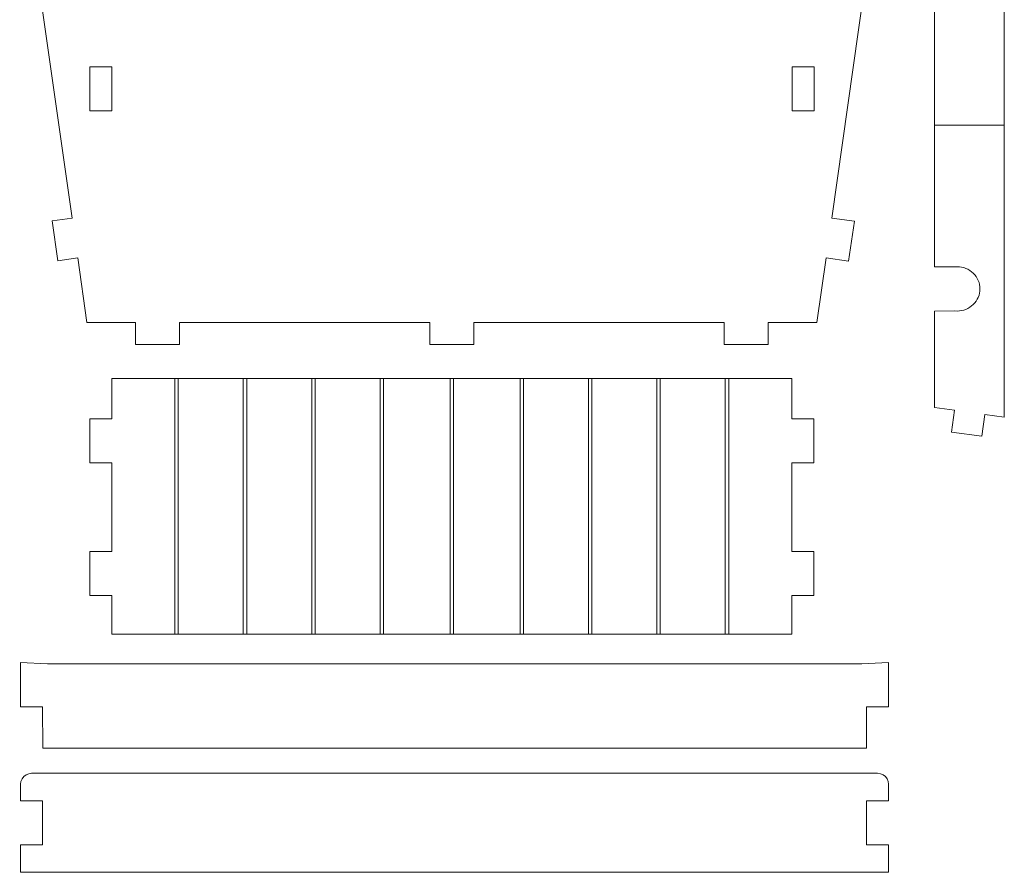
# Model space of a CAD drawing. Header units: millimetres. Extents: x -198 to 278, y -321 to 286.
# Tile 29 of 256: x -90 to 44, y -56 to 61. Entities that reach past the tile are written whole.
import ezdxf

# ---------------------------------------------------------------- set-up
doc = ezdxf.new("R2010")
doc.units = ezdxf.units.MM
doc.header["$MEASUREMENT"] = 0
doc.layers.add('Layer 1', color=7, linetype='Continuous')

msp = doc.modelspace()

# ---------------------------------------------------------------- linework, layer by layer
at = {"layer": 'Layer 1', "color": 175, "lineweight": 9}
for points, knots in [([(-74.5346, 16.2073), (-74.5346, 16.2073), (-68.5385, 16.2072), (-68.5385, 16.2072), (-68.5385, 16.2072), (-68.5384, 19.2071), (-68.5384, 19.2071), (-68.5384, 19.2071), (-34.4283, 19.2066), (-34.4283, 19.2066), (-34.4283, 19.2066), (-34.4284, 16.2067), (-34.4284, 16.2067), (-34.4284, 16.2067), (-28.4322, 16.2066), (-28.4322, 16.2066), (-28.4322, 16.2066), (-28.4322, 19.2065), (-28.4322, 19.2065), (-28.4322, 19.2065), (5.6779, 19.206), (5.6779, 19.206), (5.6779, 19.206), (5.6778, 16.206), (5.6778, 16.206), (5.6778, 16.206), (11.6739, 16.2059), (11.6739, 16.2059), (11.6739, 16.2059), (11.6739, 19.2059), (11.6739, 19.2059), (11.6739, 19.2059), (18.311, 19.2058), (18.311, 19.2058), (18.311, 19.2058), (19.5653, 28.0228), (19.5653, 28.0228), (19.5653, 28.0228), (22.6521, 27.5837), (22.6521, 27.5837), (22.6521, 27.5837), (23.4262, 33.025), (23.4262, 33.025), (23.4262, 33.025), (20.3394, 33.4641), (20.3394, 33.4641), (20.3394, 33.4641), (24.7303, 64.3291), (24.7303, 64.3291), (24.7303, 64.3291), (24.7304, 68.2714), (24.7304, 68.2714), (24.7304, 68.2714), (27.4784, 68.2714), (27.4784, 68.2714), (27.4784, 68.2714), (27.4785, 73.7675), (27.4785, 73.7675), (27.4785, 73.7675), (24.7305, 73.7675), (24.7305, 73.7675), (24.7305, 73.7675), (24.7305, 77.7098), (24.7305, 77.7098), (24.7305, 77.7098), (18.0827, 111.8871), (18.0827, 111.8871), (18.0827, 111.8871), (20.7802, 112.4118), (20.7802, 112.4118), (20.7802, 112.4118), (19.6353, 118.2976), (19.6353, 118.2976), (19.6353, 118.2976), (16.9378, 117.7729), (16.9378, 117.7729), (16.9378, 117.7729), (15.1888, 126.7646), (15.1888, 126.7646), (15.1888, 126.7646), (6.2787, 126.7647), (6.2787, 126.7647), (6.2787, 126.7647), (6.2788, 129.7628), (6.2788, 129.7628), (6.2788, 129.7628), (0.2826, 129.7629), (0.2826, 129.7629), (0.2826, 129.7629), (0.2826, 126.7648), (0.2826, 126.7648), (0.2826, 126.7648), (-63.1397, 126.7658), (-63.1397, 126.7658), (-63.1397, 126.7658), (-63.1397, 129.7639), (-63.1397, 129.7639), (-63.1397, 129.7639), (-69.1358, 129.764), (-69.1358, 129.764), (-69.1358, 129.764), (-69.1359, 126.7659), (-69.1359, 126.7659), (-69.1359, 126.7659), (-78.0461, 126.7661), (-78.0461, 126.7661), (-78.0461, 126.7661), (-79.7953, 117.7744), (-79.7953, 117.7744), (-79.7953, 117.7744), (-82.4928, 118.2992), (-82.4928, 118.2992), (-82.4928, 118.2992), (-83.6379, 112.4134), (-83.6379, 112.4134), (-83.6379, 112.4134), (-80.9404, 111.8886), (-80.9404, 111.8886), (-80.9404, 111.8886), (-87.5893, 77.7116), (-87.5893, 77.7116), (-87.5893, 77.7116), (-87.5894, 73.7693), (-87.5894, 73.7693), (-87.5894, 73.7693), (-90.3375, 73.7694), (-90.3375, 73.7694), (-90.3375, 73.7694), (-90.3375, 68.2732), (-90.3375, 68.2732), (-90.3375, 68.2732), (-87.5895, 68.2732), (-87.5895, 68.2732), (-87.5895, 68.2732), (-87.5896, 64.3308), (-87.5896, 64.3308), (-87.5896, 64.3308), (-83.1996, 33.4658), (-83.1996, 33.4658), (-83.1996, 33.4658), (-85.9203, 33.0788), (-85.9203, 33.0788), (-85.9203, 33.0788), (-85.1463, 27.6374), (-85.1463, 27.6374), (-85.1463, 27.6374), (-82.4257, 28.0244), (-82.4257, 28.0244), (-82.4257, 28.0244), (-81.1716, 19.2073), (-81.1716, 19.2073), (-81.1716, 19.2073), (-74.5346, 19.2072), (-74.5346, 19.2072), (-74.5346, 19.2072), (-74.5346, 16.2073), (-74.5346, 16.2073)], [0, 0, 0, 0, 0.01923077, 0.01923077, 0.01923077, 0.03846154, 0.03846154, 0.03846154, 0.05769231, 0.05769231, 0.05769231, 0.07692308, 0.07692308, 0.07692308, 0.09615385, 0.09615385, 0.09615385, 0.11538462, 0.11538462, 0.11538462, 0.13461538, 0.13461538, 0.13461538, 0.15384615, 0.15384615, 0.15384615, 0.17307692, 0.17307692, 0.17307692, 0.19230769, 0.19230769, 0.19230769, 0.21153846, 0.21153846, 0.21153846, 0.23076923, 0.23076923, 0.23076923, 0.25, 0.25, 0.25, 0.26923077, 0.26923077, 0.26923077, 0.28846154, 0.28846154, 0.28846154, 0.30769231, 0.30769231, 0.30769231, 0.32692308, 0.32692308, 0.32692308, 0.34615385, 0.34615385, 0.34615385, 0.36538462, 0.36538462, 0.36538462, 0.38461538, 0.38461538, 0.38461538, 0.40384615, 0.40384615, 0.40384615, 0.42307692, 0.42307692, 0.42307692, 0.44230769, 0.44230769, 0.44230769, 0.46153846, 0.46153846, 0.46153846, 0.48076923, 0.48076923, 0.48076923, 0.5, 0.5, 0.5, 0.51923077, 0.51923077, 0.51923077, 0.53846154, 0.53846154, 0.53846154, 0.55769231, 0.55769231, 0.55769231, 0.57692308, 0.57692308, 0.57692308, 0.59615385, 0.59615385, 0.59615385, 0.61538462, 0.61538462, 0.61538462, 0.63461538, 0.63461538, 0.63461538, 0.65384615, 0.65384615, 0.65384615, 0.67307692, 0.67307692, 0.67307692, 0.69230769, 0.69230769, 0.69230769, 0.71153846, 0.71153846, 0.71153846, 0.73076923, 0.73076923, 0.73076923, 0.75, 0.75, 0.75, 0.76923077, 0.76923077, 0.76923077, 0.78846154, 0.78846154, 0.78846154, 0.80769231, 0.80769231, 0.80769231, 0.82692308, 0.82692308, 0.82692308, 0.84615385, 0.84615385, 0.84615385, 0.86538462, 0.86538462, 0.86538462, 0.88461538, 0.88461538, 0.88461538, 0.90384615, 0.90384615, 0.90384615, 0.92307692, 0.92307692, 0.92307692, 0.94230769, 0.94230769, 0.94230769, 0.96153846, 0.96153846, 0.96153846, 0.98076923, 0.98076923, 0.98076923, 1, 1, 1, 1]), ([(43.8668, 6.3238), (43.8668, 6.3238), (43.8668, 41.1978), (43.8668, 41.1978), (43.8668, 41.1978), (43.8668, 46.1287), (43.8668, 46.1287), (43.8668, 46.1287), (43.8668, 113.4141), (43.8668, 113.4141), (43.8668, 113.4141), (41.2034, 113.0468), (41.2034, 113.0468), (41.2034, 113.0468), (40.7937, 116.0167), (40.7937, 116.0167), (40.7937, 116.0167), (36.6687, 115.4477), (36.6687, 115.4477), (36.6687, 115.4477), (37.0784, 112.4778), (37.0784, 112.4778), (37.0784, 112.4778), (34.3466, 112.101), (34.3466, 112.101), (34.3466, 112.101), (34.3466, 46.1287), (34.3466, 46.1287), (34.3466, 46.1287), (34.3466, 41.1978), (34.3466, 41.1978), (34.3466, 41.1978), (34.3466, 26.8105), (34.3466, 26.8105), (34.3466, 26.8105), (37.1296, 26.8204), (37.1296, 26.8204), (37.1296, 26.8204), (37.4352, 26.835), (37.4352, 26.835), (37.4352, 26.835), (37.7407, 26.8204), (37.7407, 26.8204), (37.7407, 26.8204), (38.0434, 26.7769), (38.0434, 26.7769), (38.0434, 26.7769), (38.3402, 26.7048), (38.3402, 26.7048), (38.3402, 26.7048), (38.6282, 26.6049), (38.6282, 26.6049), (38.6282, 26.6049), (38.9048, 26.478), (38.9048, 26.478), (38.9048, 26.478), (39.1672, 26.3255), (39.1672, 26.3255), (39.1672, 26.3255), (39.413, 26.1488), (39.413, 26.1488), (39.413, 26.1488), (39.6397, 25.9495), (39.6397, 25.9495), (39.6397, 25.9495), (39.8451, 25.7297), (39.8451, 25.7297), (39.8451, 25.7297), (40.0274, 25.4914), (40.0274, 25.4914), (40.0274, 25.4914), (40.1847, 25.2369), (40.1847, 25.2369), (40.1847, 25.2369), (40.3155, 24.9687), (40.3155, 24.9687), (40.3155, 24.9687), (40.4186, 24.6894), (40.4186, 24.6894), (40.4186, 24.6894), (40.4929, 24.4016), (40.4929, 24.4016), (40.4929, 24.4016), (40.5378, 24.1081), (40.5378, 24.1081), (40.5378, 24.1081), (40.5528, 23.8118), (40.5528, 23.8118), (40.5528, 23.8118), (40.5378, 23.5155), (40.5378, 23.5155), (40.5378, 23.5155), (40.4929, 23.222), (40.4929, 23.222), (40.4929, 23.222), (40.4186, 22.9342), (40.4186, 22.9342), (40.4186, 22.9342), (40.3155, 22.6549), (40.3155, 22.6549), (40.3155, 22.6549), (40.1847, 22.3867), (40.1847, 22.3867), (40.1847, 22.3867), (40.0274, 22.1322), (40.0274, 22.1322), (40.0274, 22.1322), (39.8451, 21.8939), (39.8451, 21.8939), (39.8451, 21.8939), (39.6397, 21.6741), (39.6397, 21.6741), (39.6397, 21.6741), (39.413, 21.4748), (39.413, 21.4748), (39.413, 21.4748), (39.1672, 21.2981), (39.1672, 21.2981), (39.1672, 21.2981), (38.9048, 21.1456), (38.9048, 21.1456), (38.9048, 21.1456), (38.6282, 21.0187), (38.6282, 21.0187), (38.6282, 21.0187), (38.3402, 20.9188), (38.3402, 20.9188), (38.3402, 20.9188), (38.0434, 20.8467), (38.0434, 20.8467), (38.0434, 20.8467), (37.7407, 20.8032), (37.7407, 20.8032), (37.7407, 20.8032), (37.4352, 20.7886), (37.4352, 20.7886), (37.4352, 20.7886), (37.1296, 20.8032), (37.1296, 20.8032), (37.1296, 20.8032), (34.3466, 20.7786), (34.3466, 20.7786), (34.3466, 20.7786), (34.3466, 7.637), (34.3466, 7.637), (34.3466, 7.637), (37.0784, 7.2602), (37.0784, 7.2602), (37.0784, 7.2602), (36.6687, 4.2902), (36.6687, 4.2902), (36.6687, 4.2902), (40.7937, 3.7212), (40.7937, 3.7212), (40.7937, 3.7212), (41.2034, 6.6912), (41.2034, 6.6912), (41.2034, 6.6912), (43.8668, 6.3238), (43.8668, 6.3238)], [0, 0, 0, 0, 0.01886792, 0.01886792, 0.01886792, 0.03773585, 0.03773585, 0.03773585, 0.05660377, 0.05660377, 0.05660377, 0.0754717, 0.0754717, 0.0754717, 0.09433962, 0.09433962, 0.09433962, 0.11320755, 0.11320755, 0.11320755, 0.13207547, 0.13207547, 0.13207547, 0.1509434, 0.1509434, 0.1509434, 0.16981132, 0.16981132, 0.16981132, 0.18867925, 0.18867925, 0.18867925, 0.20754717, 0.20754717, 0.20754717, 0.22641509, 0.22641509, 0.22641509, 0.24528302, 0.24528302, 0.24528302, 0.26415094, 0.26415094, 0.26415094, 0.28301887, 0.28301887, 0.28301887, 0.30188679, 0.30188679, 0.30188679, 0.32075472, 0.32075472, 0.32075472, 0.33962264, 0.33962264, 0.33962264, 0.35849057, 0.35849057, 0.35849057, 0.37735849, 0.37735849, 0.37735849, 0.39622642, 0.39622642, 0.39622642, 0.41509434, 0.41509434, 0.41509434, 0.43396226, 0.43396226, 0.43396226, 0.45283019, 0.45283019, 0.45283019, 0.47169811, 0.47169811, 0.47169811, 0.49056604, 0.49056604, 0.49056604, 0.50943396, 0.50943396, 0.50943396, 0.52830189, 0.52830189, 0.52830189, 0.54716981, 0.54716981, 0.54716981, 0.56603774, 0.56603774, 0.56603774, 0.58490566, 0.58490566, 0.58490566, 0.60377358, 0.60377358, 0.60377358, 0.62264151, 0.62264151, 0.62264151, 0.64150943, 0.64150943, 0.64150943, 0.66037736, 0.66037736, 0.66037736, 0.67924528, 0.67924528, 0.67924528, 0.69811321, 0.69811321, 0.69811321, 0.71698113, 0.71698113, 0.71698113, 0.73584906, 0.73584906, 0.73584906, 0.75471698, 0.75471698, 0.75471698, 0.77358491, 0.77358491, 0.77358491, 0.79245283, 0.79245283, 0.79245283, 0.81132075, 0.81132075, 0.81132075, 0.83018868, 0.83018868, 0.83018868, 0.8490566, 0.8490566, 0.8490566, 0.86792453, 0.86792453, 0.86792453, 0.88679245, 0.88679245, 0.88679245, 0.90566038, 0.90566038, 0.90566038, 0.9245283, 0.9245283, 0.9245283, 0.94339623, 0.94339623, 0.94339623, 0.96226415, 0.96226415, 0.96226415, 0.98113208, 0.98113208, 0.98113208, 1, 1, 1, 1]), ([(-80.7754, 54.0679), (-80.7754, 54.0679), (-77.7769, 54.0678), (-77.7769, 54.0678), (-77.7769, 54.0678), (-77.777, 48.0716), (-77.777, 48.0716), (-77.777, 48.0716), (-80.7755, 48.0717), (-80.7755, 48.0717), (-80.7755, 48.0717), (-80.7754, 54.0679), (-80.7754, 54.0679)], [0, 0, 0, 0, 0.25, 0.25, 0.25, 0.5, 0.5, 0.5, 0.75, 0.75, 0.75, 1, 1, 1, 1]), ([(14.9361, 48.0702), (14.9361, 48.0702), (14.9362, 54.0664), (14.9362, 54.0664), (14.9362, 54.0664), (17.9347, 54.0663), (17.9347, 54.0663), (17.9347, 54.0663), (17.9346, 48.0702), (17.9346, 48.0702), (17.9346, 48.0702), (14.9361, 48.0702), (14.9361, 48.0702)], [0, 0, 0, 0, 0.25, 0.25, 0.25, 0.5, 0.5, 0.5, 0.75, 0.75, 0.75, 1, 1, 1, 1]), ([(6.2967, -23.2527), (6.2967, -23.2527), (8.7452, -23.2527), (8.7452, -23.2527), (8.7452, -23.2527), (14.908, -23.2527), (14.908, -23.2527), (14.908, -23.2527), (14.908, -18.0064), (14.908, -18.0064), (14.908, -18.0064), (17.9253, -18.0064), (17.9253, -18.0064), (17.9253, -18.0064), (17.9253, -12.0064), (17.9253, -12.0064), (17.9253, -12.0064), (14.908, -12.0064), (14.908, -12.0064), (14.908, -12.0064), (14.908, 0.0931), (14.908, 0.0931), (14.908, 0.0931), (17.925, 0.0931), (17.925, 0.0931), (17.925, 0.0931), (17.925, 6.0931), (17.925, 6.0931), (17.925, 6.0931), (14.908, 6.0931), (14.908, 6.0931), (14.908, 6.0931), (14.908, 11.5892), (14.908, 11.5892), (14.908, 11.5892), (8.7452, 11.5892), (8.7452, 11.5892), (8.7452, 11.5892), (6.2967, 11.5892), (6.2967, 11.5892), (6.2967, 11.5892), (-77.7839, 11.5892), (-77.7839, 11.5892), (-77.7839, 11.5892), (-77.7839, 6.0931), (-77.7839, 6.0931), (-77.7839, 6.0931), (-80.7842, 6.0931), (-80.7842, 6.0931), (-80.7842, 6.0931), (-80.7842, 0.0931), (-80.7842, 0.0931), (-80.7842, 0.0931), (-77.7841, 0.0931), (-77.7841, 0.0931), (-77.7841, 0.0931), (-77.7841, -12.0064), (-77.7841, -12.0064), (-77.7841, -12.0064), (-80.7842, -12.0064), (-80.7842, -12.0064), (-80.7842, -12.0064), (-80.7842, -18.0064), (-80.7842, -18.0064), (-80.7842, -18.0064), (-77.7843, -18.0064), (-77.7843, -18.0064), (-77.7843, -18.0064), (-77.7843, -23.2527), (-77.7843, -23.2527), (-77.7843, -23.2527), (6.2967, -23.2527), (6.2967, -23.2527)], [0, 0, 0, 0, 0.04166667, 0.04166667, 0.04166667, 0.08333333, 0.08333333, 0.08333333, 0.125, 0.125, 0.125, 0.16666667, 0.16666667, 0.16666667, 0.20833333, 0.20833333, 0.20833333, 0.25, 0.25, 0.25, 0.29166667, 0.29166667, 0.29166667, 0.33333333, 0.33333333, 0.33333333, 0.375, 0.375, 0.375, 0.41666667, 0.41666667, 0.41666667, 0.45833333, 0.45833333, 0.45833333, 0.5, 0.5, 0.5, 0.54166667, 0.54166667, 0.54166667, 0.58333333, 0.58333333, 0.58333333, 0.625, 0.625, 0.625, 0.66666667, 0.66666667, 0.66666667, 0.70833333, 0.70833333, 0.70833333, 0.75, 0.75, 0.75, 0.79166667, 0.79166667, 0.79166667, 0.83333333, 0.83333333, 0.83333333, 0.875, 0.875, 0.875, 0.91666667, 0.91666667, 0.91666667, 0.95833333, 0.95833333, 0.95833333, 1, 1, 1, 1]), ([(-87.188, -38.8149), (-87.188, -38.8149), (25.0745, -38.8149), (25.0745, -38.8149), (25.0745, -38.8149), (25.1032, -33.1763), (25.1032, -33.1763), (25.1032, -33.1763), (28.0964, -33.1763), (28.0964, -33.1763), (28.0964, -33.1763), (28.0964, -29.5631), (28.0964, -29.5631), (28.0964, -29.5631), (28.104, -27.1127), (28.104, -27.1127), (28.104, -27.1127), (24.4349, -27.3234), (24.4349, -27.3234), (24.4349, -27.3234), (-86.5485, -27.3234), (-86.5485, -27.3234), (-86.5485, -27.3234), (-90.2175, -27.1127), (-90.2175, -27.1127), (-90.2175, -27.1127), (-90.2099, -29.5631), (-90.2099, -29.5631), (-90.2099, -29.5631), (-90.2099, -33.1763), (-90.2099, -33.1763), (-90.2099, -33.1763), (-87.2167, -33.1763), (-87.2167, -33.1763), (-87.2167, -33.1763), (-87.188, -38.8149), (-87.188, -38.8149)], [0, 0, 0, 0, 0.08333333, 0.08333333, 0.08333333, 0.16666667, 0.16666667, 0.16666667, 0.25, 0.25, 0.25, 0.33333333, 0.33333333, 0.33333333, 0.41666667, 0.41666667, 0.41666667, 0.5, 0.5, 0.5, 0.58333333, 0.58333333, 0.58333333, 0.66666667, 0.66666667, 0.66666667, 0.75, 0.75, 0.75, 0.83333333, 0.83333333, 0.83333333, 0.91666667, 0.91666667, 0.91666667, 1, 1, 1, 1]), ([(-87.2139, -45.9905), (-87.2139, -45.9905), (-87.2139, -51.9866), (-87.2139, -51.9866), (-87.2139, -51.9866), (-90.212, -51.9866), (-90.212, -51.9866), (-90.212, -51.9866), (-90.212, -55.7371), (-90.212, -55.7371), (-90.212, -55.7371), (28.104, -55.7371), (28.104, -55.7371), (28.104, -55.7371), (28.104, -51.9866), (28.104, -51.9866), (28.104, -51.9866), (25.1059, -51.9866), (25.1059, -51.9866), (25.1059, -51.9866), (25.1059, -45.9904), (25.1059, -45.9904), (25.1059, -45.9904), (28.104, -45.9904), (28.104, -45.9904), (28.104, -45.9904), (28.104, -43.7399), (28.104, -43.7399), (28.104, -43.7399), (28.0529, -43.3517), (28.0529, -43.3517), (28.0529, -43.3517), (27.903, -42.9899), (27.903, -42.9899), (27.903, -42.9899), (27.6647, -42.6793), (27.6647, -42.6793), (27.6647, -42.6793), (27.354, -42.4409), (27.354, -42.4409), (27.354, -42.4409), (26.9922, -42.291), (26.9922, -42.291), (26.9922, -42.291), (26.604, -42.2399), (26.604, -42.2399), (26.604, -42.2399), (-88.712, -42.2399), (-88.712, -42.2399), (-88.712, -42.2399), (-89.1002, -42.291), (-89.1002, -42.291), (-89.1002, -42.291), (-89.462, -42.4409), (-89.462, -42.4409), (-89.462, -42.4409), (-89.7726, -42.6793), (-89.7726, -42.6793), (-89.7726, -42.6793), (-90.011, -42.9899), (-90.011, -42.9899), (-90.011, -42.9899), (-90.1609, -43.3517), (-90.1609, -43.3517), (-90.1609, -43.3517), (-90.212, -43.7399), (-90.212, -43.7399), (-90.212, -43.7399), (-90.212, -45.9904), (-90.212, -45.9904), (-90.212, -45.9904), (-87.2139, -45.9905), (-87.2139, -45.9905)], [0, 0, 0, 0, 0.04166667, 0.04166667, 0.04166667, 0.08333333, 0.08333333, 0.08333333, 0.125, 0.125, 0.125, 0.16666667, 0.16666667, 0.16666667, 0.20833333, 0.20833333, 0.20833333, 0.25, 0.25, 0.25, 0.29166667, 0.29166667, 0.29166667, 0.33333333, 0.33333333, 0.33333333, 0.375, 0.375, 0.375, 0.41666667, 0.41666667, 0.41666667, 0.45833333, 0.45833333, 0.45833333, 0.5, 0.5, 0.5, 0.54166667, 0.54166667, 0.54166667, 0.58333333, 0.58333333, 0.58333333, 0.625, 0.625, 0.625, 0.66666667, 0.66666667, 0.66666667, 0.70833333, 0.70833333, 0.70833333, 0.75, 0.75, 0.75, 0.79166667, 0.79166667, 0.79166667, 0.83333333, 0.83333333, 0.83333333, 0.875, 0.875, 0.875, 0.91666667, 0.91666667, 0.91666667, 0.95833333, 0.95833333, 0.95833333, 1, 1, 1, 1])]:
    msp.add_open_spline(points, degree=3, knots=knots, dxfattribs=at)
at = {"layer": 'Layer 1', "color": 240, "lineweight": 9}
msp.add_open_spline([(34.3466, 46.1287), (34.3466, 46.1287), (43.8668, 46.1287), (43.8668, 46.1287)], degree=3, dxfattribs=at)
for points in [[(-69.1747, 11.5892), (-69.1747, 11.5892), (-69.1747, -23.2527), (-69.1747, -23.2527), (-69.1747, -23.2527), (-68.7167, -23.2527), (-68.7167, -23.2527), (-68.7167, -23.2527), (-68.7167, 11.5892), (-68.7167, 11.5892), (-68.7167, 11.5892), (-69.1747, 11.5892), (-69.1747, 11.5892)], [(-59.8553, 11.5892), (-59.8553, 11.5892), (-59.8553, -23.2527), (-59.8553, -23.2527), (-59.8553, -23.2527), (-59.3973, -23.2527), (-59.3973, -23.2527), (-59.3973, -23.2527), (-59.3973, 11.5892), (-59.3973, 11.5892), (-59.3973, 11.5892), (-59.8553, 11.5892), (-59.8553, 11.5892)], [(-50.5358, 11.5892), (-50.5358, 11.5892), (-50.5358, -23.2527), (-50.5358, -23.2527), (-50.5358, -23.2527), (-50.0778, -23.2527), (-50.0778, -23.2527), (-50.0778, -23.2527), (-50.0778, 11.5892), (-50.0778, 11.5892), (-50.0778, 11.5892), (-50.5358, 11.5892), (-50.5358, 11.5892)], [(-41.2164, 11.5892), (-41.2164, 11.5892), (-41.2164, -23.2527), (-41.2164, -23.2527), (-41.2164, -23.2527), (-40.7584, -23.2527), (-40.7584, -23.2527), (-40.7584, -23.2527), (-40.7584, 11.5892), (-40.7584, 11.5892), (-40.7584, 11.5892), (-41.2164, 11.5892), (-41.2164, 11.5892)], [(-31.668, 11.5892), (-31.668, 11.5892), (-31.668, -23.2527), (-31.668, -23.2527), (-31.668, -23.2527), (-31.21, -23.2527), (-31.21, -23.2527), (-31.21, -23.2527), (-31.21, 11.5892), (-31.21, 11.5892), (-31.21, 11.5892), (-31.668, 11.5892), (-31.668, 11.5892)], [(-22.1196, 11.5892), (-22.1196, 11.5892), (-22.1196, -23.2527), (-22.1196, -23.2527), (-22.1196, -23.2527), (-21.6615, -23.2527), (-21.6615, -23.2527), (-21.6615, -23.2527), (-21.6615, 11.5892), (-21.6615, 11.5892), (-21.6615, 11.5892), (-22.1196, 11.5892), (-22.1196, 11.5892)], [(-12.8001, 11.5892), (-12.8001, 11.5892), (-12.8001, -23.2527), (-12.8001, -23.2527), (-12.8001, -23.2527), (-12.3421, -23.2527), (-12.3421, -23.2527), (-12.3421, -23.2527), (-12.3421, 11.5892), (-12.3421, 11.5892), (-12.3421, 11.5892), (-12.8001, 11.5892), (-12.8001, 11.5892)], [(-3.4807, 11.5892), (-3.4807, 11.5892), (-3.4807, -23.2527), (-3.4807, -23.2527), (-3.4807, -23.2527), (-3.0227, -23.2527), (-3.0227, -23.2527), (-3.0227, -23.2527), (-3.0227, 11.5892), (-3.0227, 11.5892), (-3.0227, 11.5892), (-3.4807, 11.5892), (-3.4807, 11.5892)], [(5.8387, 11.5892), (5.8387, 11.5892), (5.8387, -23.2527), (5.8387, -23.2527), (5.8387, -23.2527), (6.2967, -23.2527), (6.2967, -23.2527), (6.2967, -23.2527), (6.2967, 11.5892), (6.2967, 11.5892), (6.2967, 11.5892), (5.8387, 11.5892), (5.8387, 11.5892)]]:
    msp.add_open_spline(points, degree=3, knots=[0, 0, 0, 0, 0.25, 0.25, 0.25, 0.5, 0.5, 0.5, 0.75, 0.75, 0.75, 1, 1, 1, 1], dxfattribs=at)

doc.saveas('drawing.dxf')
